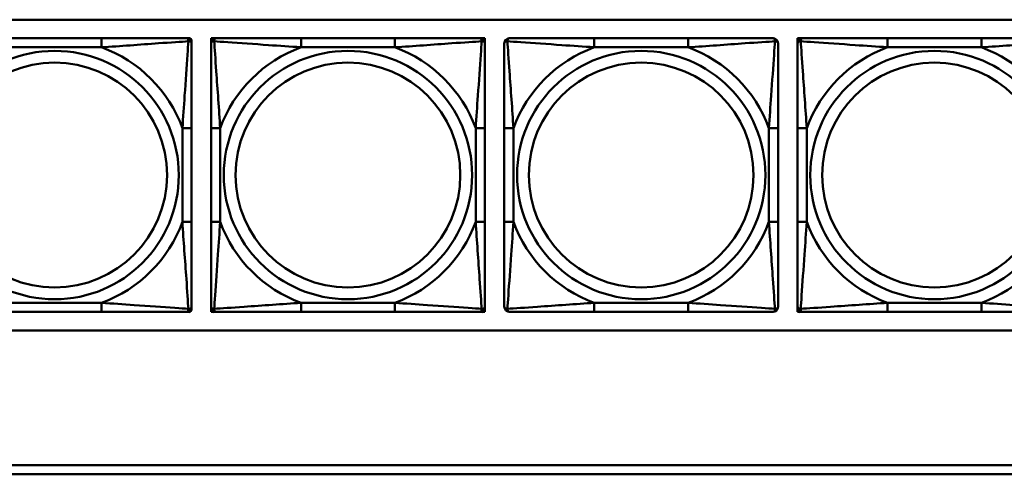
# Model space of a CAD drawing. Header units: inches. Extents: x 9.4 to 55.3, y 0.3 to 33.1.
# Tile 16 of 173: x 16.8 to 19, y 8.7 to 9.7. Entities that reach past the tile are written whole.
import ezdxf

# ---------------------------------------------------------------- set-up
doc = ezdxf.new("R2010")
doc.units = ezdxf.units.IN
doc.header["$MEASUREMENT"] = 0
doc.layers.add('Visible Edges(ANSI)', color=7, linetype='Continuous', lineweight=50)
doc.layers.add('Visible Tangent Edges(ANSI)', color=7, linetype='Continuous', lineweight=50)

msp = doc.modelspace()

# ---------------------------------------------------------------- linework, layer by layer
at = {"layer": 'Visible Edges(ANSI)'}
for p, q in [((14.6826, 9.7159), (19.781, 9.7159)), ((17.0168, 9.6762), (16.8145, 9.6762)), ((17.1991, 9.6762), (17.205, 9.6762)), ((17.2109, 9.6703), (17.2109, 9.6644)), ((17.2529, 9.6762), (17.2588, 9.6762)), ((17.2529, 9.6703), (17.2529, 9.6762)), ((17.2529, 9.6644), (17.2529, 9.6703)), ((17.2588, 9.6762), (17.2647, 9.6762)), ((17.6493, 9.6762), (17.447, 9.6762)), ((17.8316, 9.6762), (17.8375, 9.6762)), ((17.8375, 9.6762), (17.8434, 9.6762)), ((17.8434, 9.6762), (17.8434, 9.6703)), ((17.8434, 9.6703), (17.8434, 9.6644)), ((18.2819, 9.6762), (18.0796, 9.6762)), ((18.518, 9.6762), (18.5239, 9.6762)), ((18.518, 9.6703), (18.518, 9.6762)), ((18.518, 9.6644), (18.518, 9.6703)), ((18.5239, 9.6762), (18.5298, 9.6762)), ((18.9144, 9.6762), (18.7121, 9.6762)), ((17.2109, 9.2798), (17.2109, 9.4821)), ((17.2529, 9.4821), (17.2529, 9.2798)), ((17.8434, 9.2798), (17.8434, 9.4821)), ((17.8854, 9.4821), (17.8854, 9.2798)), ((18.476, 9.2798), (18.476, 9.4821)), ((18.518, 9.4821), (18.518, 9.2798)), ((17.2109, 9.0974), (17.2109, 9.0915)), ((17.2529, 9.0915), (17.2529, 9.0974)), ((17.2529, 9.0856), (17.2529, 9.0915)), ((17.8434, 9.0974), (17.8434, 9.0915)), ((17.8434, 9.0915), (17.8434, 9.0856)), ((18.518, 9.0915), (18.518, 9.0974)), ((18.518, 9.0856), (18.518, 9.0915)), ((16.8145, 9.0856), (17.0168, 9.0856)), ((17.205, 9.0856), (17.1991, 9.0856)), ((17.2588, 9.0856), (17.2529, 9.0856)), ((17.2647, 9.0856), (17.2588, 9.0856)), ((17.447, 9.0856), (17.6493, 9.0856)), ((17.8375, 9.0856), (17.8316, 9.0856)), ((17.8434, 9.0856), (17.8375, 9.0856)), ((18.0796, 9.0856), (18.2819, 9.0856)), ((18.5239, 9.0856), (18.518, 9.0856)), ((18.5298, 9.0856), (18.5239, 9.0856)), ((18.7121, 9.0856), (18.9144, 9.0856)), ((19.781, 9.0454), (14.6826, 9.0454)), ((14.6826, 8.7556), (22.1296, 8.7556)), ((22.1296, 8.7356), (14.6826, 8.7356))]:
    msp.add_line(p, q, dxfattribs=at)
for centre, radius, start, end in [((17.1991, 9.6644), 0.0118, 0, 90), ((17.205, 9.6703), 0.00591, 0, 90), ((17.2588, 9.6703), 0.00591, 90, 180), ((17.2647, 9.6644), 0.0118, 90, 180), ((17.8316, 9.6644), 0.0118, 0, 90), ((17.8375, 9.6703), 0.00591, 0, 90), ((17.8973, 9.6644), 0.0118, 90, 180), ((18.4642, 9.6644), 0.0118, 0, 90), ((18.5239, 9.6703), 0.00591, 90, 180), ((18.5298, 9.6644), 0.0118, 90, 180), ((17.1991, 9.0974), 0.0118, 270, 0), ((17.205, 9.0915), 0.00591, 270, 0), ((17.2647, 9.0974), 0.0118, 180, 270), ((17.2588, 9.0915), 0.00591, 180, 270), ((17.8316, 9.0974), 0.0118, 270, 0), ((17.8375, 9.0915), 0.00591, 270, 0), ((17.8973, 9.0974), 0.0118, 180, 270), ((18.4642, 9.0974), 0.0118, 270, 0), ((18.5298, 9.0974), 0.0118, 180, 270), ((18.5239, 9.0915), 0.00591, 180, 270)]:
    msp.add_arc(centre, radius, start, end, dxfattribs=at)
for points, knots in [([(17.1991, 9.6762), (17.1933, 9.6762), (17.1809, 9.6762), (17.1656, 9.6762), (17.1422, 9.6762), (17.1131, 9.6762), (17.084, 9.6762), (17.0618, 9.6762), (17.0392, 9.6762), (17.0168, 9.6762)], [-0.7968224, -0.7968224, -0.7968224, -0.7968224, -0.6514613, -0.6514613, -0.6514613, -0.427691, -0.427691, -0.427691, -0.2569517, -0.2569517, -0.2569517, -0.2569517]), ([(17.2109, 9.4821), (17.2109, 9.5057), (17.2109, 9.5297), (17.2109, 9.5531), (17.2109, 9.5838), (17.2109, 9.6146), (17.2109, 9.6379), (17.2109, 9.6499), (17.2109, 9.6595), (17.2109, 9.6644)], [0.2569537, 0.2569537, 0.2569537, 0.2569537, 0.4371919, 0.4371919, 0.4371919, 0.6739428, 0.6739428, 0.6739428, 0.7963818, 0.7963818, 0.7963818, 0.7963818]), ([(17.2529, 9.6644), (17.2529, 9.6586), (17.2529, 9.6462), (17.2529, 9.6309), (17.2529, 9.6075), (17.2529, 9.5784), (17.2529, 9.5493), (17.2529, 9.5271), (17.2529, 9.5045), (17.2529, 9.4821)], [-0.7968224, -0.7968224, -0.7968224, -0.7968224, -0.6514613, -0.6514613, -0.6514613, -0.427691, -0.427691, -0.427691, -0.2569517, -0.2569517, -0.2569517, -0.2569517]), ([(17.447, 9.6762), (17.4234, 9.6762), (17.3994, 9.6762), (17.376, 9.6762), (17.3453, 9.6762), (17.3145, 9.6762), (17.2912, 9.6762), (17.2792, 9.6762), (17.2696, 9.6762), (17.2647, 9.6762)], [0.2569537, 0.2569537, 0.2569537, 0.2569537, 0.4371919, 0.4371919, 0.4371919, 0.6739428, 0.6739428, 0.6739428, 0.7963818, 0.7963818, 0.7963818, 0.7963818]), ([(17.8316, 9.6762), (17.8259, 9.6762), (17.8134, 9.6762), (17.7982, 9.6762), (17.7748, 9.6762), (17.7456, 9.6762), (17.7166, 9.6762), (17.6944, 9.6762), (17.6717, 9.6762), (17.6493, 9.6762)], [-0.7968224, -0.7968224, -0.7968224, -0.7968224, -0.6514613, -0.6514613, -0.6514613, -0.427691, -0.427691, -0.427691, -0.2569517, -0.2569517, -0.2569517, -0.2569517]), ([(17.8434, 9.4821), (17.8434, 9.5057), (17.8434, 9.5297), (17.8434, 9.5531), (17.8434, 9.5838), (17.8434, 9.6146), (17.8434, 9.6379), (17.8434, 9.6499), (17.8434, 9.6595), (17.8434, 9.6644)], [0.2569537, 0.2569537, 0.2569537, 0.2569537, 0.4371919, 0.4371919, 0.4371919, 0.6739428, 0.6739428, 0.6739428, 0.7963818, 0.7963818, 0.7963818, 0.7963818]), ([(17.8854, 9.6644), (17.8854, 9.6586), (17.8854, 9.6462), (17.8854, 9.6309), (17.8854, 9.6075), (17.8854, 9.5784), (17.8854, 9.5493), (17.8854, 9.5271), (17.8854, 9.5045), (17.8854, 9.4821)], [-0.7968224, -0.7968224, -0.7968224, -0.7968224, -0.6514613, -0.6514613, -0.6514613, -0.427691, -0.427691, -0.427691, -0.2569517, -0.2569517, -0.2569517, -0.2569517]), ([(18.0796, 9.6762), (18.0559, 9.6762), (18.0319, 9.6762), (18.0086, 9.6762), (17.9779, 9.6762), (17.947, 9.6762), (17.9238, 9.6762), (17.9117, 9.6762), (17.9021, 9.6762), (17.8973, 9.6762)], [0.2569537, 0.2569537, 0.2569537, 0.2569537, 0.4371919, 0.4371919, 0.4371919, 0.6739428, 0.6739428, 0.6739428, 0.7963818, 0.7963818, 0.7963818, 0.7963818]), ([(18.4642, 9.6762), (18.4584, 9.6762), (18.446, 9.6762), (18.4307, 9.6762), (18.4073, 9.6762), (18.3782, 9.6762), (18.3491, 9.6762), (18.3269, 9.6762), (18.3043, 9.6762), (18.2819, 9.6762)], [-0.7968224, -0.7968224, -0.7968224, -0.7968224, -0.6514613, -0.6514613, -0.6514613, -0.427691, -0.427691, -0.427691, -0.2569517, -0.2569517, -0.2569517, -0.2569517]), ([(18.476, 9.4821), (18.476, 9.5057), (18.476, 9.5297), (18.476, 9.5531), (18.476, 9.5838), (18.476, 9.6146), (18.476, 9.6379), (18.476, 9.6499), (18.476, 9.6595), (18.476, 9.6644)], [0.2569537, 0.2569537, 0.2569537, 0.2569537, 0.4371919, 0.4371919, 0.4371919, 0.6739428, 0.6739428, 0.6739428, 0.7963818, 0.7963818, 0.7963818, 0.7963818]), ([(18.518, 9.6644), (18.518, 9.6586), (18.518, 9.6462), (18.518, 9.6309), (18.518, 9.6075), (18.518, 9.5784), (18.518, 9.5493), (18.518, 9.5271), (18.518, 9.5045), (18.518, 9.4821)], [-0.7968224, -0.7968224, -0.7968224, -0.7968224, -0.6514613, -0.6514613, -0.6514613, -0.427691, -0.427691, -0.427691, -0.2569517, -0.2569517, -0.2569517, -0.2569517]), ([(18.7121, 9.6762), (18.6885, 9.6762), (18.6645, 9.6762), (18.6411, 9.6762), (18.6104, 9.6762), (18.5796, 9.6762), (18.5563, 9.6762), (18.5443, 9.6762), (18.5347, 9.6762), (18.5298, 9.6762)], [0.2569537, 0.2569537, 0.2569537, 0.2569537, 0.4371919, 0.4371919, 0.4371919, 0.6739428, 0.6739428, 0.6739428, 0.7963818, 0.7963818, 0.7963818, 0.7963818]), ([(19.0967, 9.6762), (19.091, 9.6762), (19.0785, 9.6762), (19.0633, 9.6762), (19.0399, 9.6762), (19.0107, 9.6762), (18.9817, 9.6762), (18.9595, 9.6762), (18.9368, 9.6762), (18.9144, 9.6762)], [-0.7968224, -0.7968224, -0.7968224, -0.7968224, -0.6514613, -0.6514613, -0.6514613, -0.427691, -0.427691, -0.427691, -0.2569517, -0.2569517, -0.2569517, -0.2569517]), ([(17.2109, 9.0974), (17.2109, 9.1032), (17.2109, 9.1157), (17.2109, 9.1309), (17.2109, 9.1543), (17.2109, 9.1834), (17.2109, 9.2125), (17.2109, 9.2347), (17.2109, 9.2574), (17.2109, 9.2798)], [-0.7968224, -0.7968224, -0.7968224, -0.7968224, -0.6514613, -0.6514613, -0.6514613, -0.427691, -0.427691, -0.427691, -0.2569517, -0.2569517, -0.2569517, -0.2569517]), ([(17.2529, 9.2798), (17.2529, 9.2561), (17.2529, 9.2321), (17.2529, 9.2087), (17.2529, 9.1781), (17.2529, 9.1472), (17.2529, 9.1239), (17.2529, 9.1119), (17.2529, 9.1023), (17.2529, 9.0974)], [0.2569537, 0.2569537, 0.2569537, 0.2569537, 0.4371919, 0.4371919, 0.4371919, 0.6739428, 0.6739428, 0.6739428, 0.7963818, 0.7963818, 0.7963818, 0.7963818]), ([(17.8434, 9.0974), (17.8434, 9.1032), (17.8434, 9.1157), (17.8434, 9.1309), (17.8434, 9.1543), (17.8434, 9.1834), (17.8434, 9.2125), (17.8434, 9.2347), (17.8434, 9.2574), (17.8434, 9.2798)], [-0.7968224, -0.7968224, -0.7968224, -0.7968224, -0.6514613, -0.6514613, -0.6514613, -0.427691, -0.427691, -0.427691, -0.2569517, -0.2569517, -0.2569517, -0.2569517]), ([(17.8854, 9.2798), (17.8854, 9.2561), (17.8854, 9.2321), (17.8854, 9.2087), (17.8854, 9.1781), (17.8854, 9.1472), (17.8854, 9.1239), (17.8854, 9.1119), (17.8854, 9.1023), (17.8854, 9.0974)], [0.2569537, 0.2569537, 0.2569537, 0.2569537, 0.4371919, 0.4371919, 0.4371919, 0.6739428, 0.6739428, 0.6739428, 0.7963818, 0.7963818, 0.7963818, 0.7963818]), ([(18.476, 9.0974), (18.476, 9.1032), (18.476, 9.1157), (18.476, 9.1309), (18.476, 9.1543), (18.476, 9.1834), (18.476, 9.2125), (18.476, 9.2347), (18.476, 9.2574), (18.476, 9.2798)], [-0.7968224, -0.7968224, -0.7968224, -0.7968224, -0.6514613, -0.6514613, -0.6514613, -0.427691, -0.427691, -0.427691, -0.2569517, -0.2569517, -0.2569517, -0.2569517]), ([(18.518, 9.2798), (18.518, 9.2561), (18.518, 9.2321), (18.518, 9.2087), (18.518, 9.1781), (18.518, 9.1472), (18.518, 9.1239), (18.518, 9.1119), (18.518, 9.1023), (18.518, 9.0974)], [0.2569537, 0.2569537, 0.2569537, 0.2569537, 0.4371919, 0.4371919, 0.4371919, 0.6739428, 0.6739428, 0.6739428, 0.7963818, 0.7963818, 0.7963818, 0.7963818]), ([(17.0168, 9.0856), (17.0404, 9.0856), (17.0644, 9.0856), (17.0878, 9.0856), (17.1185, 9.0856), (17.1493, 9.0856), (17.1726, 9.0856), (17.1846, 9.0856), (17.1942, 9.0856), (17.1991, 9.0856)], [0.2569537, 0.2569537, 0.2569537, 0.2569537, 0.4371919, 0.4371919, 0.4371919, 0.6739428, 0.6739428, 0.6739428, 0.7963818, 0.7963818, 0.7963818, 0.7963818]), ([(17.2647, 9.0856), (17.2704, 9.0856), (17.2829, 9.0856), (17.2981, 9.0856), (17.3216, 9.0856), (17.3507, 9.0856), (17.3798, 9.0856), (17.402, 9.0856), (17.4246, 9.0856), (17.447, 9.0856)], [-0.7968224, -0.7968224, -0.7968224, -0.7968224, -0.6514613, -0.6514613, -0.6514613, -0.427691, -0.427691, -0.427691, -0.2569517, -0.2569517, -0.2569517, -0.2569517]), ([(17.6493, 9.0856), (17.673, 9.0856), (17.697, 9.0856), (17.7203, 9.0856), (17.751, 9.0856), (17.7819, 9.0856), (17.8051, 9.0856), (17.8172, 9.0856), (17.8268, 9.0856), (17.8316, 9.0856)], [0.2569537, 0.2569537, 0.2569537, 0.2569537, 0.4371919, 0.4371919, 0.4371919, 0.6739428, 0.6739428, 0.6739428, 0.7963818, 0.7963818, 0.7963818, 0.7963818]), ([(17.8973, 9.0856), (17.903, 9.0856), (17.9155, 9.0856), (17.9307, 9.0856), (17.9541, 9.0856), (17.9832, 9.0856), (18.0123, 9.0856), (18.0345, 9.0856), (18.0572, 9.0856), (18.0796, 9.0856)], [-0.7968224, -0.7968224, -0.7968224, -0.7968224, -0.6514613, -0.6514613, -0.6514613, -0.427691, -0.427691, -0.427691, -0.2569517, -0.2569517, -0.2569517, -0.2569517]), ([(18.2819, 9.0856), (18.3055, 9.0856), (18.3295, 9.0856), (18.3529, 9.0856), (18.3836, 9.0856), (18.4144, 9.0856), (18.4377, 9.0856), (18.4497, 9.0856), (18.4593, 9.0856), (18.4642, 9.0856)], [0.2569537, 0.2569537, 0.2569537, 0.2569537, 0.4371919, 0.4371919, 0.4371919, 0.6739428, 0.6739428, 0.6739428, 0.7963818, 0.7963818, 0.7963818, 0.7963818]), ([(18.5298, 9.0856), (18.5355, 9.0856), (18.548, 9.0856), (18.5632, 9.0856), (18.5867, 9.0856), (18.6158, 9.0856), (18.6449, 9.0856), (18.6671, 9.0856), (18.6897, 9.0856), (18.7121, 9.0856)], [-0.7968224, -0.7968224, -0.7968224, -0.7968224, -0.6514613, -0.6514613, -0.6514613, -0.427691, -0.427691, -0.427691, -0.2569517, -0.2569517, -0.2569517, -0.2569517]), ([(18.9144, 9.0856), (18.9381, 9.0856), (18.9621, 9.0856), (18.9854, 9.0856), (19.0161, 9.0856), (19.047, 9.0856), (19.0702, 9.0856), (19.0823, 9.0856), (19.0919, 9.0856), (19.0967, 9.0856)], [0.2569537, 0.2569537, 0.2569537, 0.2569537, 0.4371919, 0.4371919, 0.4371919, 0.6739428, 0.6739428, 0.6739428, 0.7963818, 0.7963818, 0.7963818, 0.7963818])]:
    msp.add_open_spline(points, degree=3, knots=knots, dxfattribs=at)
at = {"layer": 'Visible Tangent Edges(ANSI)'}
for p, q in [((17.0168, 9.6762), (17.0168, 9.6565)), ((17.447, 9.6762), (17.447, 9.6565)), ((17.6493, 9.6762), (17.6493, 9.6565)), ((18.0796, 9.6762), (18.0796, 9.6565)), ((18.2819, 9.6762), (18.2819, 9.6565)), ((18.7121, 9.6762), (18.7121, 9.6565)), ((18.9144, 9.6762), (18.9144, 9.6565)), ((16.8145, 9.6565), (17.0168, 9.6565)), ((17.447, 9.6565), (17.6493, 9.6565)), ((18.0796, 9.6565), (18.2819, 9.6565)), ((18.7121, 9.6565), (18.9144, 9.6565)), ((17.1912, 9.4821), (17.1912, 9.2798)), ((17.2109, 9.4821), (17.1912, 9.4821)), ((17.2529, 9.4821), (17.2726, 9.4821)), ((17.2726, 9.2798), (17.2726, 9.4821)), ((17.8238, 9.4821), (17.8238, 9.2798)), ((17.8434, 9.4821), (17.8238, 9.4821)), ((17.8854, 9.4821), (17.9051, 9.4821)), ((17.9051, 9.2798), (17.9051, 9.4821)), ((18.4563, 9.4821), (18.4563, 9.2798)), ((18.476, 9.4821), (18.4563, 9.4821)), ((18.518, 9.4821), (18.5377, 9.4821)), ((18.5377, 9.2798), (18.5377, 9.4821)), ((17.2109, 9.2798), (17.1912, 9.2798)), ((17.2529, 9.2798), (17.2726, 9.2798)), ((17.8434, 9.2798), (17.8238, 9.2798)), ((17.8854, 9.2798), (17.9051, 9.2798)), ((18.476, 9.2798), (18.4563, 9.2798)), ((18.518, 9.2798), (18.5377, 9.2798)), ((17.0168, 9.1053), (16.8145, 9.1053)), ((17.0168, 9.0856), (17.0168, 9.1053)), ((17.6493, 9.1053), (17.447, 9.1053)), ((17.447, 9.0856), (17.447, 9.1053)), ((17.6493, 9.0856), (17.6493, 9.1053)), ((18.2819, 9.1053), (18.0796, 9.1053)), ((18.0796, 9.0856), (18.0796, 9.1053)), ((18.2819, 9.0856), (18.2819, 9.1053)), ((18.9144, 9.1053), (18.7121, 9.1053)), ((18.7121, 9.0856), (18.7121, 9.1053)), ((18.9144, 9.0856), (18.9144, 9.1053))]:
    msp.add_line(p, q, dxfattribs=at)
for centre, radius in [((16.9156, 9.3809), 0.2678), ((17.5482, 9.3809), 0.2678), ((18.1807, 9.3809), 0.2678), ((18.8133, 9.3809), 0.2678), ((16.9156, 9.3809), 0.2424), ((17.5482, 9.3809), 0.2424), ((18.1807, 9.3809), 0.2424), ((18.8133, 9.3809), 0.2424)]:
    msp.add_circle(centre, radius, dxfattribs=at)
for centre, start, end in [((16.9156, 9.3809), 20.1547, 69.8453), ((17.5482, 9.3809), 110.1547, 159.8453), ((17.5482, 9.3809), 20.1547, 69.8453), ((18.1807, 9.3809), 110.1547, 159.8453), ((18.1807, 9.3809), 20.1547, 69.8453), ((18.8133, 9.3809), 110.1547, 159.8453), ((18.8133, 9.3809), 20.1547, 69.8453), ((16.9156, 9.3809), 290.1547, 339.8453), ((17.5482, 9.3809), 200.1547, 249.8453), ((17.5482, 9.3809), 290.1547, 339.8453), ((18.1807, 9.3809), 200.1547, 249.8453), ((18.1807, 9.3809), 290.1547, 339.8453), ((18.8133, 9.3809), 200.1547, 249.8453), ((18.8133, 9.3809), 290.1547, 339.8453)]:
    msp.add_arc(centre, 0.2936, start, end, dxfattribs=at)
for points, knots in [([(17.0168, 9.6565), (17.0572, 9.6589), (17.0996, 9.6622), (17.1653, 9.6668), (17.1897, 9.6684), (17.204, 9.6693)], [0.2569517, 0.2569517, 0.2569517, 0.2569517, 0.5559983, 0.5559983, 0.7482818, 0.7482818, 0.7482818, 0.7482818]), ([(17.204, 9.6693), (17.2036, 9.6617), (17.2029, 9.6517), (17.2004, 9.6146), (17.1981, 9.5829), (17.1943, 9.5287), (17.1926, 9.5054), (17.1912, 9.4821)], [-0.7478145, -0.7478145, -0.7478145, -0.7478145, -0.6493253, -0.6493253, -0.427691, -0.427691, -0.2569537, -0.2569537, -0.2569537, -0.2569537]), ([(17.1991, 9.6762), (17.1996, 9.6762), (17.2001, 9.6761), (17.201, 9.6759), (17.2014, 9.6757), (17.202, 9.6753), (17.2022, 9.6751), (17.2025, 9.6748), (17.2026, 9.6747), (17.2029, 9.6743), (17.2031, 9.674), (17.2036, 9.673), (17.2038, 9.6724), (17.204, 9.6709), (17.2041, 9.6702), (17.204, 9.6693)], [-0.0532704, -0.0532704, -0.0532704, -0.0532704, -0.04377373, -0.04377373, -0.03521335, -0.03521335, -0.02986312, -0.02986312, -0.02651922, -0.02651922, -0.01983142, -0.01983142, -0.00913095, -0.00913095, 0.00023197, 0.00023197, 0.00023197, 0.00023197]), ([(17.204, 9.6693), (17.2049, 9.6694), (17.2056, 9.6693), (17.2071, 9.6691), (17.2077, 9.6689), (17.2087, 9.6684), (17.209, 9.6682), (17.2094, 9.6679), (17.2095, 9.6678), (17.2098, 9.6675), (17.21, 9.6673), (17.2104, 9.6667), (17.2106, 9.6663), (17.2108, 9.6654), (17.2109, 9.6649), (17.2109, 9.6644)], [-0.00023197, -0.00023197, -0.00023197, -0.00023197, 0.00913095, 0.00913095, 0.01983142, 0.01983142, 0.02651922, 0.02651922, 0.02986312, 0.02986312, 0.03521335, 0.03521335, 0.04377373, 0.04377373, 0.0532704, 0.0532704, 0.0532704, 0.0532704]), ([(17.2529, 9.6644), (17.2529, 9.6649), (17.253, 9.6654), (17.2532, 9.6663), (17.2534, 9.6667), (17.2538, 9.6673), (17.2539, 9.6675), (17.2543, 9.6678), (17.2544, 9.6679), (17.2548, 9.6682), (17.2551, 9.6684), (17.256, 9.6689), (17.2567, 9.6691), (17.2582, 9.6693), (17.2589, 9.6694), (17.2597, 9.6693)], [-0.0532704, -0.0532704, -0.0532704, -0.0532704, -0.04377373, -0.04377373, -0.03521335, -0.03521335, -0.02986312, -0.02986312, -0.02651922, -0.02651922, -0.01983142, -0.01983142, -0.00913095, -0.00913095, 0.00023197, 0.00023197, 0.00023197, 0.00023197]), ([(17.2597, 9.6693), (17.2597, 9.6702), (17.2598, 9.6709), (17.26, 9.6724), (17.2602, 9.673), (17.2607, 9.674), (17.2608, 9.6743), (17.2612, 9.6747), (17.2613, 9.6748), (17.2616, 9.6751), (17.2618, 9.6753), (17.2624, 9.6757), (17.2628, 9.6759), (17.2637, 9.6761), (17.2642, 9.6762), (17.2647, 9.6762)], [-0.00023197, -0.00023197, -0.00023197, -0.00023197, 0.00913095, 0.00913095, 0.01983142, 0.01983142, 0.02651922, 0.02651922, 0.02986312, 0.02986312, 0.03521335, 0.03521335, 0.04377373, 0.04377373, 0.0532704, 0.0532704, 0.0532704, 0.0532704]), ([(17.2597, 9.6693), (17.2674, 9.6688), (17.2774, 9.6682), (17.3145, 9.6657), (17.3462, 9.6634), (17.4004, 9.6595), (17.4237, 9.6579), (17.447, 9.6565)], [-0.7478145, -0.7478145, -0.7478145, -0.7478145, -0.6493253, -0.6493253, -0.427691, -0.427691, -0.2569537, -0.2569537, -0.2569537, -0.2569537]), ([(17.2726, 9.4821), (17.2702, 9.5225), (17.2669, 9.5649), (17.2623, 9.6306), (17.2607, 9.655), (17.2597, 9.6693)], [0.2569517, 0.2569517, 0.2569517, 0.2569517, 0.5559983, 0.5559983, 0.7482818, 0.7482818, 0.7482818, 0.7482818]), ([(17.6493, 9.6565), (17.6898, 9.6589), (17.7322, 9.6622), (17.7978, 9.6668), (17.8222, 9.6684), (17.8366, 9.6693)], [0.2569517, 0.2569517, 0.2569517, 0.2569517, 0.5559983, 0.5559983, 0.7482818, 0.7482818, 0.7482818, 0.7482818]), ([(17.8366, 9.6693), (17.8361, 9.6617), (17.8355, 9.6517), (17.833, 9.6146), (17.8307, 9.5829), (17.8268, 9.5287), (17.8252, 9.5054), (17.8238, 9.4821)], [-0.7478145, -0.7478145, -0.7478145, -0.7478145, -0.6493253, -0.6493253, -0.427691, -0.427691, -0.2569537, -0.2569537, -0.2569537, -0.2569537]), ([(17.8316, 9.6762), (17.8322, 9.6762), (17.8327, 9.6761), (17.8336, 9.6759), (17.8339, 9.6757), (17.8345, 9.6753), (17.8347, 9.6751), (17.835, 9.6748), (17.8352, 9.6747), (17.8355, 9.6743), (17.8357, 9.674), (17.8361, 9.673), (17.8363, 9.6724), (17.8366, 9.6709), (17.8366, 9.6702), (17.8366, 9.6693)], [-0.0532704, -0.0532704, -0.0532704, -0.0532704, -0.04377373, -0.04377373, -0.03521335, -0.03521335, -0.02986312, -0.02986312, -0.02651922, -0.02651922, -0.01983142, -0.01983142, -0.00913095, -0.00913095, 0.00023197, 0.00023197, 0.00023197, 0.00023197]), ([(17.8366, 9.6693), (17.8374, 9.6694), (17.8382, 9.6693), (17.8396, 9.6691), (17.8403, 9.6689), (17.8412, 9.6684), (17.8415, 9.6682), (17.8419, 9.6679), (17.8421, 9.6678), (17.8424, 9.6675), (17.8426, 9.6673), (17.8429, 9.6667), (17.8431, 9.6663), (17.8434, 9.6654), (17.8434, 9.6649), (17.8434, 9.6644)], [-0.00023197, -0.00023197, -0.00023197, -0.00023197, 0.00913095, 0.00913095, 0.01983142, 0.01983142, 0.02651922, 0.02651922, 0.02986312, 0.02986312, 0.03521335, 0.03521335, 0.04377373, 0.04377373, 0.0532704, 0.0532704, 0.0532704, 0.0532704]), ([(17.8854, 9.6644), (17.8854, 9.6649), (17.8855, 9.6654), (17.8858, 9.6663), (17.8859, 9.6667), (17.8863, 9.6673), (17.8865, 9.6675), (17.8868, 9.6678), (17.8869, 9.6679), (17.8874, 9.6682), (17.8877, 9.6684), (17.8886, 9.6689), (17.8893, 9.6691), (17.8907, 9.6693), (17.8915, 9.6694), (17.8923, 9.6693)], [-0.0532704, -0.0532704, -0.0532704, -0.0532704, -0.04377373, -0.04377373, -0.03521335, -0.03521335, -0.02986312, -0.02986312, -0.02651922, -0.02651922, -0.01983142, -0.01983142, -0.00913095, -0.00913095, 0.00023197, 0.00023197, 0.00023197, 0.00023197]), ([(17.8923, 9.6693), (17.8923, 9.6702), (17.8923, 9.6709), (17.8926, 9.6724), (17.8928, 9.673), (17.8932, 9.674), (17.8934, 9.6743), (17.8937, 9.6747), (17.8938, 9.6748), (17.8942, 9.6751), (17.8944, 9.6753), (17.8949, 9.6757), (17.8953, 9.6759), (17.8962, 9.6761), (17.8967, 9.6762), (17.8973, 9.6762)], [-0.00023197, -0.00023197, -0.00023197, -0.00023197, 0.00913095, 0.00913095, 0.01983142, 0.01983142, 0.02651922, 0.02651922, 0.02986312, 0.02986312, 0.03521335, 0.03521335, 0.04377373, 0.04377373, 0.0532704, 0.0532704, 0.0532704, 0.0532704]), ([(17.8923, 9.6693), (17.8999, 9.6688), (17.91, 9.6682), (17.947, 9.6657), (17.9787, 9.6634), (18.033, 9.6595), (18.0562, 9.6579), (18.0796, 9.6565)], [-0.7478145, -0.7478145, -0.7478145, -0.7478145, -0.6493253, -0.6493253, -0.427691, -0.427691, -0.2569537, -0.2569537, -0.2569537, -0.2569537]), ([(17.9051, 9.4821), (17.9027, 9.5225), (17.8994, 9.5649), (17.8948, 9.6306), (17.8932, 9.655), (17.8923, 9.6693)], [0.2569517, 0.2569517, 0.2569517, 0.2569517, 0.5559983, 0.5559983, 0.7482818, 0.7482818, 0.7482818, 0.7482818]), ([(18.2819, 9.6565), (18.3223, 9.6589), (18.3647, 9.6622), (18.4304, 9.6668), (18.4548, 9.6684), (18.4691, 9.6693)], [0.2569517, 0.2569517, 0.2569517, 0.2569517, 0.5559983, 0.5559983, 0.7482818, 0.7482818, 0.7482818, 0.7482818]), ([(18.4691, 9.6693), (18.4687, 9.6617), (18.468, 9.6517), (18.4655, 9.6146), (18.4632, 9.5829), (18.4594, 9.5287), (18.4577, 9.5054), (18.4563, 9.4821)], [-0.7478145, -0.7478145, -0.7478145, -0.7478145, -0.6493253, -0.6493253, -0.427691, -0.427691, -0.2569537, -0.2569537, -0.2569537, -0.2569537]), ([(18.4642, 9.6762), (18.4647, 9.6762), (18.4652, 9.6761), (18.4661, 9.6759), (18.4665, 9.6757), (18.4671, 9.6753), (18.4673, 9.6751), (18.4676, 9.6748), (18.4677, 9.6747), (18.468, 9.6743), (18.4682, 9.674), (18.4687, 9.673), (18.4689, 9.6724), (18.4691, 9.6709), (18.4692, 9.6702), (18.4691, 9.6693)], [-0.0532704, -0.0532704, -0.0532704, -0.0532704, -0.04377373, -0.04377373, -0.03521335, -0.03521335, -0.02986312, -0.02986312, -0.02651922, -0.02651922, -0.01983142, -0.01983142, -0.00913095, -0.00913095, 0.00023197, 0.00023197, 0.00023197, 0.00023197]), ([(18.4691, 9.6693), (18.47, 9.6694), (18.4707, 9.6693), (18.4722, 9.6691), (18.4728, 9.6689), (18.4738, 9.6684), (18.4741, 9.6682), (18.4745, 9.6679), (18.4746, 9.6678), (18.4749, 9.6675), (18.4751, 9.6673), (18.4755, 9.6667), (18.4757, 9.6663), (18.4759, 9.6654), (18.476, 9.6649), (18.476, 9.6644)], [-0.00023197, -0.00023197, -0.00023197, -0.00023197, 0.00913095, 0.00913095, 0.01983142, 0.01983142, 0.02651922, 0.02651922, 0.02986312, 0.02986312, 0.03521335, 0.03521335, 0.04377373, 0.04377373, 0.0532704, 0.0532704, 0.0532704, 0.0532704]), ([(18.518, 9.6644), (18.518, 9.6649), (18.5181, 9.6654), (18.5183, 9.6663), (18.5185, 9.6667), (18.5189, 9.6673), (18.519, 9.6675), (18.5194, 9.6678), (18.5195, 9.6679), (18.5199, 9.6682), (18.5202, 9.6684), (18.5211, 9.6689), (18.5218, 9.6691), (18.5233, 9.6693), (18.524, 9.6694), (18.5248, 9.6693)], [-0.0532704, -0.0532704, -0.0532704, -0.0532704, -0.04377373, -0.04377373, -0.03521335, -0.03521335, -0.02986312, -0.02986312, -0.02651922, -0.02651922, -0.01983142, -0.01983142, -0.00913095, -0.00913095, 0.00023197, 0.00023197, 0.00023197, 0.00023197]), ([(18.5248, 9.6693), (18.5248, 9.6702), (18.5249, 9.6709), (18.5251, 9.6724), (18.5253, 9.673), (18.5258, 9.674), (18.5259, 9.6743), (18.5263, 9.6747), (18.5264, 9.6748), (18.5267, 9.6751), (18.5269, 9.6753), (18.5275, 9.6757), (18.5279, 9.6759), (18.5288, 9.6761), (18.5293, 9.6762), (18.5298, 9.6762)], [-0.00023197, -0.00023197, -0.00023197, -0.00023197, 0.00913095, 0.00913095, 0.01983142, 0.01983142, 0.02651922, 0.02651922, 0.02986312, 0.02986312, 0.03521335, 0.03521335, 0.04377373, 0.04377373, 0.0532704, 0.0532704, 0.0532704, 0.0532704]), ([(18.5248, 9.6693), (18.5325, 9.6688), (18.5425, 9.6682), (18.5796, 9.6657), (18.6113, 9.6634), (18.6655, 9.6595), (18.6888, 9.6579), (18.7121, 9.6565)], [-0.7478145, -0.7478145, -0.7478145, -0.7478145, -0.6493253, -0.6493253, -0.427691, -0.427691, -0.2569537, -0.2569537, -0.2569537, -0.2569537]), ([(18.5377, 9.4821), (18.5353, 9.5225), (18.532, 9.5649), (18.5274, 9.6306), (18.5258, 9.655), (18.5248, 9.6693)], [0.2569517, 0.2569517, 0.2569517, 0.2569517, 0.5559983, 0.5559983, 0.7482818, 0.7482818, 0.7482818, 0.7482818]), ([(18.9144, 9.6565), (18.9549, 9.6589), (18.9973, 9.6622), (19.0629, 9.6668), (19.0873, 9.6684), (19.1017, 9.6693)], [0.2569517, 0.2569517, 0.2569517, 0.2569517, 0.5559983, 0.5559983, 0.7482818, 0.7482818, 0.7482818, 0.7482818]), ([(17.1912, 9.2798), (17.1936, 9.2393), (17.1969, 9.1969), (17.2015, 9.1313), (17.2031, 9.1068), (17.204, 9.0925)], [0.2569517, 0.2569517, 0.2569517, 0.2569517, 0.5559983, 0.5559983, 0.7482818, 0.7482818, 0.7482818, 0.7482818]), ([(17.2597, 9.0925), (17.2602, 9.1001), (17.2609, 9.1102), (17.2634, 9.1472), (17.2656, 9.1789), (17.2695, 9.2332), (17.2712, 9.2564), (17.2726, 9.2798)], [-0.7478145, -0.7478145, -0.7478145, -0.7478145, -0.6493253, -0.6493253, -0.427691, -0.427691, -0.2569537, -0.2569537, -0.2569537, -0.2569537]), ([(17.8238, 9.2798), (17.8262, 9.2393), (17.8294, 9.1969), (17.8341, 9.1313), (17.8357, 9.1068), (17.8366, 9.0925)], [0.2569517, 0.2569517, 0.2569517, 0.2569517, 0.5559983, 0.5559983, 0.7482818, 0.7482818, 0.7482818, 0.7482818]), ([(17.8923, 9.0925), (17.8928, 9.1001), (17.8934, 9.1102), (17.8959, 9.1472), (17.8982, 9.1789), (17.9021, 9.2332), (17.9037, 9.2564), (17.9051, 9.2798)], [-0.7478145, -0.7478145, -0.7478145, -0.7478145, -0.6493253, -0.6493253, -0.427691, -0.427691, -0.2569537, -0.2569537, -0.2569537, -0.2569537]), ([(18.4563, 9.2798), (18.4587, 9.2393), (18.462, 9.1969), (18.4666, 9.1313), (18.4682, 9.1068), (18.4691, 9.0925)], [0.2569517, 0.2569517, 0.2569517, 0.2569517, 0.5559983, 0.5559983, 0.7482818, 0.7482818, 0.7482818, 0.7482818]), ([(18.5248, 9.0925), (18.5253, 9.1001), (18.526, 9.1102), (18.5285, 9.1472), (18.5307, 9.1789), (18.5346, 9.2332), (18.5363, 9.2564), (18.5377, 9.2798)], [-0.7478145, -0.7478145, -0.7478145, -0.7478145, -0.6493253, -0.6493253, -0.427691, -0.427691, -0.2569537, -0.2569537, -0.2569537, -0.2569537]), ([(17.204, 9.0925), (17.1964, 9.093), (17.1864, 9.0936), (17.1493, 9.0961), (17.1176, 9.0984), (17.0634, 9.1023), (17.0401, 9.1039), (17.0168, 9.1053)], [-0.7478145, -0.7478145, -0.7478145, -0.7478145, -0.6493253, -0.6493253, -0.427691, -0.427691, -0.2569537, -0.2569537, -0.2569537, -0.2569537]), ([(17.204, 9.0925), (17.2041, 9.0916), (17.204, 9.0909), (17.2038, 9.0894), (17.2036, 9.0888), (17.2031, 9.0879), (17.2029, 9.0875), (17.2026, 9.0871), (17.2025, 9.087), (17.2022, 9.0867), (17.202, 9.0865), (17.2014, 9.0861), (17.201, 9.086), (17.2001, 9.0857), (17.1996, 9.0856), (17.1991, 9.0856)], [-0.00023197, -0.00023197, -0.00023197, -0.00023197, 0.00913095, 0.00913095, 0.01983142, 0.01983142, 0.02651922, 0.02651922, 0.02986312, 0.02986312, 0.03521335, 0.03521335, 0.04377373, 0.04377373, 0.0532704, 0.0532704, 0.0532704, 0.0532704]), ([(17.2109, 9.0974), (17.2109, 9.0969), (17.2108, 9.0964), (17.2106, 9.0955), (17.2104, 9.0951), (17.21, 9.0946), (17.2098, 9.0943), (17.2095, 9.094), (17.2094, 9.0939), (17.209, 9.0936), (17.2087, 9.0934), (17.2077, 9.093), (17.2071, 9.0928), (17.2056, 9.0925), (17.2049, 9.0925), (17.204, 9.0925)], [-0.0532704, -0.0532704, -0.0532704, -0.0532704, -0.04377373, -0.04377373, -0.03521335, -0.03521335, -0.02986312, -0.02986312, -0.02651922, -0.02651922, -0.01983142, -0.01983142, -0.00913095, -0.00913095, 0.00023197, 0.00023197, 0.00023197, 0.00023197]), ([(17.2597, 9.0925), (17.2589, 9.0925), (17.2582, 9.0925), (17.2567, 9.0928), (17.256, 9.093), (17.2551, 9.0934), (17.2548, 9.0936), (17.2544, 9.0939), (17.2543, 9.094), (17.2539, 9.0943), (17.2538, 9.0946), (17.2534, 9.0951), (17.2532, 9.0955), (17.253, 9.0964), (17.2529, 9.0969), (17.2529, 9.0974)], [-0.00023197, -0.00023197, -0.00023197, -0.00023197, 0.00913095, 0.00913095, 0.01983142, 0.01983142, 0.02651922, 0.02651922, 0.02986312, 0.02986312, 0.03521335, 0.03521335, 0.04377373, 0.04377373, 0.0532704, 0.0532704, 0.0532704, 0.0532704]), ([(17.447, 9.1053), (17.4065, 9.1029), (17.3642, 9.0996), (17.2985, 9.095), (17.2741, 9.0934), (17.2597, 9.0925)], [0.2569517, 0.2569517, 0.2569517, 0.2569517, 0.5559983, 0.5559983, 0.7482818, 0.7482818, 0.7482818, 0.7482818]), ([(17.2647, 9.0856), (17.2642, 9.0856), (17.2637, 9.0857), (17.2628, 9.086), (17.2624, 9.0861), (17.2618, 9.0865), (17.2616, 9.0867), (17.2613, 9.087), (17.2612, 9.0871), (17.2608, 9.0875), (17.2607, 9.0879), (17.2602, 9.0888), (17.26, 9.0894), (17.2598, 9.0909), (17.2597, 9.0916), (17.2597, 9.0925)], [-0.0532704, -0.0532704, -0.0532704, -0.0532704, -0.04377373, -0.04377373, -0.03521335, -0.03521335, -0.02986312, -0.02986312, -0.02651922, -0.02651922, -0.01983142, -0.01983142, -0.00913095, -0.00913095, 0.00023197, 0.00023197, 0.00023197, 0.00023197]), ([(17.8366, 9.0925), (17.8289, 9.093), (17.8189, 9.0936), (17.7819, 9.0961), (17.7502, 9.0984), (17.6959, 9.1023), (17.6727, 9.1039), (17.6493, 9.1053)], [-0.7478145, -0.7478145, -0.7478145, -0.7478145, -0.6493253, -0.6493253, -0.427691, -0.427691, -0.2569537, -0.2569537, -0.2569537, -0.2569537]), ([(17.8366, 9.0925), (17.8366, 9.0916), (17.8366, 9.0909), (17.8363, 9.0894), (17.8361, 9.0888), (17.8357, 9.0879), (17.8355, 9.0875), (17.8352, 9.0871), (17.835, 9.087), (17.8347, 9.0867), (17.8345, 9.0865), (17.8339, 9.0861), (17.8336, 9.086), (17.8327, 9.0857), (17.8322, 9.0856), (17.8316, 9.0856)], [-0.00023197, -0.00023197, -0.00023197, -0.00023197, 0.00913095, 0.00913095, 0.01983142, 0.01983142, 0.02651922, 0.02651922, 0.02986312, 0.02986312, 0.03521335, 0.03521335, 0.04377373, 0.04377373, 0.0532704, 0.0532704, 0.0532704, 0.0532704]), ([(17.8434, 9.0974), (17.8434, 9.0969), (17.8434, 9.0964), (17.8431, 9.0955), (17.8429, 9.0951), (17.8426, 9.0946), (17.8424, 9.0943), (17.8421, 9.094), (17.8419, 9.0939), (17.8415, 9.0936), (17.8412, 9.0934), (17.8403, 9.093), (17.8396, 9.0928), (17.8382, 9.0925), (17.8374, 9.0925), (17.8366, 9.0925)], [-0.0532704, -0.0532704, -0.0532704, -0.0532704, -0.04377373, -0.04377373, -0.03521335, -0.03521335, -0.02986312, -0.02986312, -0.02651922, -0.02651922, -0.01983142, -0.01983142, -0.00913095, -0.00913095, 0.00023197, 0.00023197, 0.00023197, 0.00023197]), ([(17.8923, 9.0925), (17.8915, 9.0925), (17.8907, 9.0925), (17.8893, 9.0928), (17.8886, 9.093), (17.8877, 9.0934), (17.8874, 9.0936), (17.8869, 9.0939), (17.8868, 9.094), (17.8865, 9.0943), (17.8863, 9.0946), (17.8859, 9.0951), (17.8858, 9.0955), (17.8855, 9.0964), (17.8854, 9.0969), (17.8854, 9.0974)], [-0.00023197, -0.00023197, -0.00023197, -0.00023197, 0.00913095, 0.00913095, 0.01983142, 0.01983142, 0.02651922, 0.02651922, 0.02986312, 0.02986312, 0.03521335, 0.03521335, 0.04377373, 0.04377373, 0.0532704, 0.0532704, 0.0532704, 0.0532704]), ([(18.0796, 9.1053), (18.0391, 9.1029), (17.9967, 9.0996), (17.9311, 9.095), (17.9067, 9.0934), (17.8923, 9.0925)], [0.2569517, 0.2569517, 0.2569517, 0.2569517, 0.5559983, 0.5559983, 0.7482818, 0.7482818, 0.7482818, 0.7482818]), ([(17.8973, 9.0856), (17.8967, 9.0856), (17.8962, 9.0857), (17.8953, 9.086), (17.8949, 9.0861), (17.8944, 9.0865), (17.8942, 9.0867), (17.8938, 9.087), (17.8937, 9.0871), (17.8934, 9.0875), (17.8932, 9.0879), (17.8928, 9.0888), (17.8926, 9.0894), (17.8923, 9.0909), (17.8923, 9.0916), (17.8923, 9.0925)], [-0.0532704, -0.0532704, -0.0532704, -0.0532704, -0.04377373, -0.04377373, -0.03521335, -0.03521335, -0.02986312, -0.02986312, -0.02651922, -0.02651922, -0.01983142, -0.01983142, -0.00913095, -0.00913095, 0.00023197, 0.00023197, 0.00023197, 0.00023197]), ([(18.4691, 9.0925), (18.4615, 9.093), (18.4515, 9.0936), (18.4144, 9.0961), (18.3827, 9.0984), (18.3285, 9.1023), (18.3052, 9.1039), (18.2819, 9.1053)], [-0.7478145, -0.7478145, -0.7478145, -0.7478145, -0.6493253, -0.6493253, -0.427691, -0.427691, -0.2569537, -0.2569537, -0.2569537, -0.2569537]), ([(18.4691, 9.0925), (18.4692, 9.0916), (18.4691, 9.0909), (18.4689, 9.0894), (18.4687, 9.0888), (18.4682, 9.0879), (18.468, 9.0875), (18.4677, 9.0871), (18.4676, 9.087), (18.4673, 9.0867), (18.4671, 9.0865), (18.4665, 9.0861), (18.4661, 9.086), (18.4652, 9.0857), (18.4647, 9.0856), (18.4642, 9.0856)], [-0.00023197, -0.00023197, -0.00023197, -0.00023197, 0.00913095, 0.00913095, 0.01983142, 0.01983142, 0.02651922, 0.02651922, 0.02986312, 0.02986312, 0.03521335, 0.03521335, 0.04377373, 0.04377373, 0.0532704, 0.0532704, 0.0532704, 0.0532704]), ([(18.476, 9.0974), (18.476, 9.0969), (18.4759, 9.0964), (18.4757, 9.0955), (18.4755, 9.0951), (18.4751, 9.0946), (18.4749, 9.0943), (18.4746, 9.094), (18.4745, 9.0939), (18.4741, 9.0936), (18.4738, 9.0934), (18.4728, 9.093), (18.4722, 9.0928), (18.4707, 9.0925), (18.47, 9.0925), (18.4691, 9.0925)], [-0.0532704, -0.0532704, -0.0532704, -0.0532704, -0.04377373, -0.04377373, -0.03521335, -0.03521335, -0.02986312, -0.02986312, -0.02651922, -0.02651922, -0.01983142, -0.01983142, -0.00913095, -0.00913095, 0.00023197, 0.00023197, 0.00023197, 0.00023197]), ([(18.5248, 9.0925), (18.524, 9.0925), (18.5233, 9.0925), (18.5218, 9.0928), (18.5211, 9.093), (18.5202, 9.0934), (18.5199, 9.0936), (18.5195, 9.0939), (18.5194, 9.094), (18.519, 9.0943), (18.5189, 9.0946), (18.5185, 9.0951), (18.5183, 9.0955), (18.5181, 9.0964), (18.518, 9.0969), (18.518, 9.0974)], [-0.00023197, -0.00023197, -0.00023197, -0.00023197, 0.00913095, 0.00913095, 0.01983142, 0.01983142, 0.02651922, 0.02651922, 0.02986312, 0.02986312, 0.03521335, 0.03521335, 0.04377373, 0.04377373, 0.0532704, 0.0532704, 0.0532704, 0.0532704]), ([(18.7121, 9.1053), (18.6716, 9.1029), (18.6293, 9.0996), (18.5636, 9.095), (18.5392, 9.0934), (18.5248, 9.0925)], [0.2569517, 0.2569517, 0.2569517, 0.2569517, 0.5559983, 0.5559983, 0.7482818, 0.7482818, 0.7482818, 0.7482818]), ([(18.5298, 9.0856), (18.5293, 9.0856), (18.5288, 9.0857), (18.5279, 9.086), (18.5275, 9.0861), (18.5269, 9.0865), (18.5267, 9.0867), (18.5264, 9.087), (18.5263, 9.0871), (18.5259, 9.0875), (18.5258, 9.0879), (18.5253, 9.0888), (18.5251, 9.0894), (18.5249, 9.0909), (18.5248, 9.0916), (18.5248, 9.0925)], [-0.0532704, -0.0532704, -0.0532704, -0.0532704, -0.04377373, -0.04377373, -0.03521335, -0.03521335, -0.02986312, -0.02986312, -0.02651922, -0.02651922, -0.01983142, -0.01983142, -0.00913095, -0.00913095, 0.00023197, 0.00023197, 0.00023197, 0.00023197]), ([(19.1017, 9.0925), (19.094, 9.093), (19.084, 9.0936), (19.047, 9.0961), (19.0153, 9.0984), (18.961, 9.1023), (18.9378, 9.1039), (18.9144, 9.1053)], [-0.7478145, -0.7478145, -0.7478145, -0.7478145, -0.6493253, -0.6493253, -0.427691, -0.427691, -0.2569537, -0.2569537, -0.2569537, -0.2569537])]:
    msp.add_open_spline(points, degree=3, knots=knots, dxfattribs=at)

doc.saveas('drawing.dxf')
